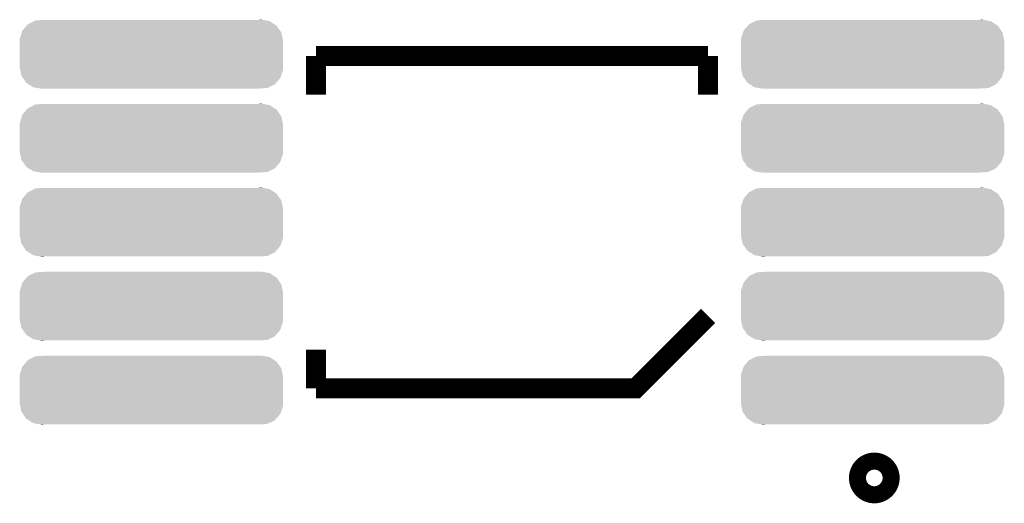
# Model space of a CAD drawing. Extents: x -1.3 to 24.2, y -3.9 to 53.4.
# Tile 35 of 43: x 8.5 to 14.4, y 40.4 to 43.2. Entities that reach past the tile are written whole.
import ezdxf

# ---------------------------------------------------------------- set-up
doc = ezdxf.new("R2010")
doc.units = 0
doc.layers.get('0').update_dxf_attribs({"linetype": 'CONTINUOUS'})
doc.layers.add('DAC_22_CLICK_V100A_GTO', color=14, linetype='CONTINUOUS')
doc.layers.add('DAC_22_CLICK_V100A_GTS', color=12, linetype='CONTINUOUS')

# ---------------------------------------------------------------- blocks, each defined once
blk = doc.blocks.new('CUSTOM_73')
for points in [[(-0.743556, 0.169962), (-0.735704, 0.179084), (0.746216, 0.169962), (0.731956, 0.179084)], [(-0.735704, 0.179084), (-0.699094, 0.1972), (0.731956, 0.179084), (0.703636, 0.1972)], [(-0.699094, 0.1972), (-0.690402, 0.2015), (0.703636, 0.1972), (0.678346, 0.2015)], [(-0.690402, 0.2015), (-0.639944, 0.20447), (0.678346, 0.2015), (0.660876, 0.20447)], [(0.639944, 0.20447), (0.653806, 0.205672), (0.660876, 0.20447), (0.653806, 0.205672)], [(-0.784096, 0.092638), (-0.772682, 0.128274), (0.782038, 0.092638), (0.7748, 0.128274)], [(-0.772682, 0.128274), (-0.768678, 0.140774), (0.7748, 0.128274), (0.76623, 0.140774)], [(-0.768678, 0.140774), (-0.743556, 0.169962), (0.76623, 0.140774), (0.746216, 0.169962)], [(-0.78486, 0.07874), (-0.784096, 0.092638), (0.78486, 0.07874), (0.782038, 0.092638)], [(-0.78486, 0.07747), (-0.78486, 0.07874), (0.78486, 0.07747), (0.78486, 0.07874)], [(-0.78486, -0.07747), (-0.78486, 0.07747), (0.78486, -0.07747), (0.78486, 0.07747)], [(-0.78486, -0.07874), (-0.78486, -0.07747), (0.78486, -0.07874), (0.78486, -0.07747)], [(-0.782038, -0.092634), (-0.78486, -0.07874), (0.784098, -0.092634), (0.78486, -0.07874)], [(-0.7748, -0.128274), (-0.782038, -0.092634), (0.77268, -0.128274), (0.784098, -0.092634)], [(-0.766232, -0.14077), (-0.7748, -0.128274), (0.768678, -0.14077), (0.77268, -0.128274)], [(-0.746218, -0.169962), (-0.766232, -0.14077), (0.743554, -0.169962), (0.768678, -0.14077)], [(-0.73196, -0.179082), (-0.746218, -0.169962), (0.735706, -0.179082), (0.743554, -0.169962)], [(-0.70364, -0.1972), (-0.73196, -0.179082), (0.699088, -0.1972), (0.735706, -0.179082)], [(-0.678366, -0.201498), (-0.70364, -0.1972), (0.690402, -0.201498), (0.699088, -0.1972)], [(-0.660888, -0.20447), (-0.678366, -0.201498), (0.639944, -0.20447), (0.690402, -0.201498)], [(-0.65381, -0.205674), (-0.660888, -0.20447), (-0.65381, -0.205674), (-0.639944, -0.20447)]]:
    blk.add_solid(points)

msp = doc.modelspace()

# ---------------------------------------------------------------- linework, layer by layer
at = {"layer": 'DAC_22_CLICK_V100A_GTO', "const_width": 0.11938}
for points in [[(10.2616, 43.0276), (12.5984, 43.0276)], [(10.2616, 42.79646), (10.2616, 43.0276)], [(12.5984, 42.79646), (12.5984, 43.0276)], [(10.2616, 41.0464), (12.1666, 41.0464), (12.5984, 41.4782)], [(10.2616, 41.0464), (10.2616, 41.27754)]]:
    msp.add_lwpolyline(points, dxfattribs=at)
at = {"layer": 'DAC_22_CLICK_V100A_GTO', "const_width": 0.20066}
msp.add_lwpolyline([(13.5382, 40.513, 1), (13.6398, 40.513, 1)], format="xyb", close=True, dxfattribs=at)

# ---------------------------------------------------------------- block references
at = {"layer": 'DAC_22_CLICK_V100A_GTS'}
for p in [(9.28116, 43.03776), (13.57884, 43.03776), (9.28116, 42.53738), (13.57884, 42.53738), (9.28116, 42.037), (13.57884, 42.037), (9.28116, 41.53662), (13.57884, 41.53662), (9.28116, 41.03624), (13.57884, 41.03624)]:
    msp.add_blockref('CUSTOM_73', p, dxfattribs=at)

doc.saveas('drawing.dxf')
